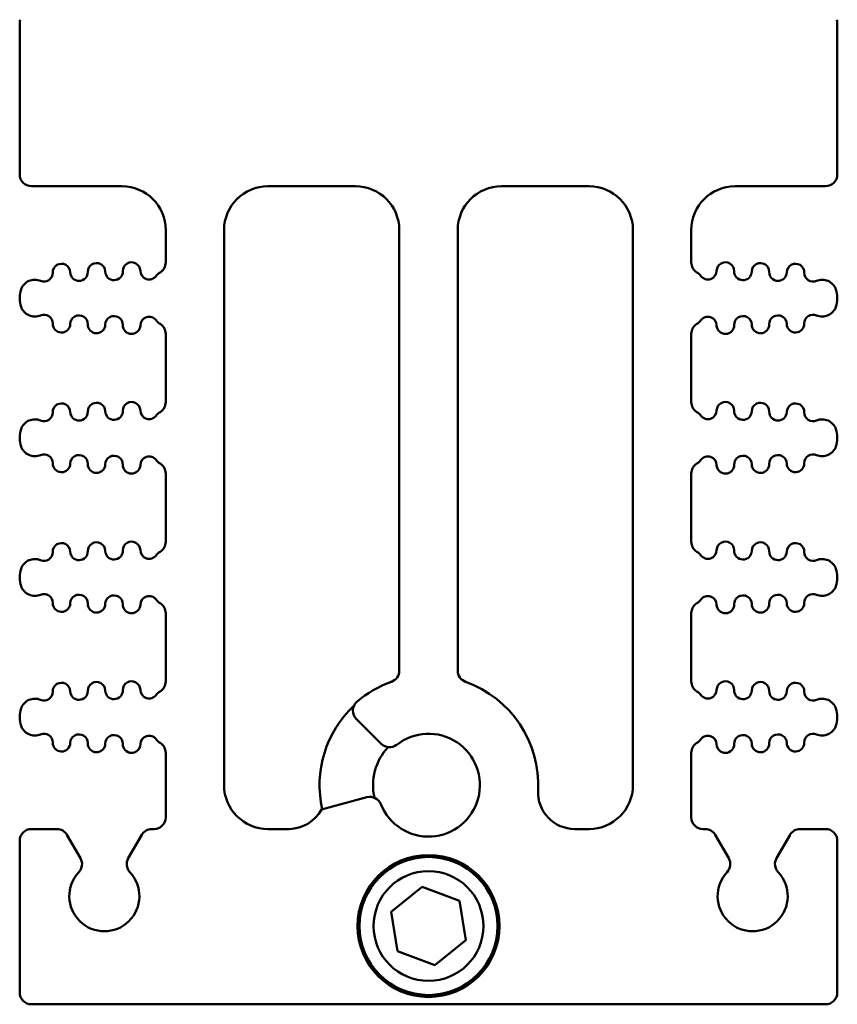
# Model space of a CAD drawing. Header units: inches. Extents: x 2.1 to 23.1, y 1.2 to 17.8.
# Tile 1 of 14: x 9.9 to 11.3, y 1.2 to 2.9. Entities that reach past the tile are written whole.
import ezdxf

# ---------------------------------------------------------------- set-up
doc = ezdxf.new("R2010")
doc.units = ezdxf.units.IN
doc.header["$LTSCALE"] = 0.8
doc.header["$MEASUREMENT"] = 0
doc.layers.add('Visible (ANSI)', color=7, linetype='Continuous', lineweight=50)

msp = doc.modelspace()

# ---------------------------------------------------------------- linework, layer by layer
at = {"layer": 'Visible (ANSI)'}
for p, q in [((9.8574, 2.8871), (9.8574, 2.6271)), ((11.2574, 2.8871), (11.2574, 2.6271)), ((9.8774, 2.6071), (10.0324, 2.6071)), ((10.2824, 2.6071), (10.4324, 2.6071)), ((10.6824, 2.6071), (10.8324, 2.6071)), ((11.0824, 2.6071), (11.2374, 2.6071)), ((10.1074, 2.5321), (10.1074, 2.4767)), ((10.2074, 1.5821), (10.2074, 2.5321)), ((10.5074, 2.5321), (10.5074, 1.778)), ((10.6074, 1.778), (10.6074, 2.5321)), ((10.9074, 2.5321), (10.9074, 1.5821)), ((11.0074, 2.4767), (11.0074, 2.5321)), ((9.8574, 2.4164), (9.8574, 2.4148)), ((11.2574, 2.4164), (11.2574, 2.4148)), ((10.1074, 2.3545), (10.1074, 2.2377)), ((11.0074, 2.2377), (11.0074, 2.3545)), ((9.8574, 2.1774), (9.8574, 2.1758)), ((11.2574, 2.1774), (11.2574, 2.1758)), ((10.1074, 2.1155), (10.1074, 1.9987)), ((11.0074, 1.9987), (11.0074, 2.1155)), ((9.8574, 1.9384), (9.8574, 1.9368)), ((11.2574, 1.9384), (11.2574, 1.9368)), ((10.1074, 1.8765), (10.1074, 1.7597)), ((11.0074, 1.7597), (11.0074, 1.8765)), ((9.8574, 1.6994), (9.8574, 1.6978)), ((10.4338, 1.6954), (10.4764, 1.6528)), ((11.2574, 1.6994), (11.2574, 1.6978)), ((10.1074, 1.6375), (10.1074, 1.5271)), ((11.0074, 1.5271), (11.0074, 1.6375)), ((10.4519, 1.5614), (10.3741, 1.5406)), ((9.9211, 1.5071), (9.8774, 1.5071)), ((10.0874, 1.5071), (10.0837, 1.5071)), ((10.3187, 1.5071), (10.2824, 1.5071)), ((10.8324, 1.5071), (10.8076, 1.5071)), ((11.0311, 1.5071), (11.0274, 1.5071)), ((11.2374, 1.5071), (11.1937, 1.5071)), ((9.8574, 1.4871), (9.8574, 1.2271)), ((9.9615, 1.457), (9.9384, 1.4971)), ((10.0664, 1.4971), (10.0433, 1.457)), ((11.0715, 1.457), (11.0484, 1.4971)), ((11.1764, 1.4971), (11.1533, 1.457)), ((11.2574, 1.4871), (11.2574, 1.2271)), ((10.4937, 1.3654), (10.5466, 1.4084)), ((10.5466, 1.4084), (10.6103, 1.3841)), ((10.6103, 1.3841), (10.6211, 1.3168)), ((10.5045, 1.2981), (10.4937, 1.3654)), ((10.6211, 1.3168), (10.5682, 1.2738)), ((10.5682, 1.2738), (10.5045, 1.2981)), ((9.8774, 1.2071), (11.2374, 1.2071))]:
    msp.add_line(p, q, dxfattribs=at)
for radius in [0.1215, 0.1181, 0.094]:
    msp.add_circle((10.5574, 1.3411), radius, dxfattribs=at)
for centre, radius, start, end in [((9.8774, 2.8871), 0.02, 165.5225, 180), ((11.2374, 2.8871), 0.02, 0, 14.4775), ((9.8774, 2.6271), 0.02, 180, 270), ((11.2374, 2.6271), 0.02, 270, 0), ((10.0324, 2.5321), 0.075, 0, 90), ((10.2824, 2.5321), 0.075, 90, 180), ((10.4324, 2.5321), 0.075, 0, 90), ((10.6824, 2.5321), 0.075, 90, 180), ((10.8324, 2.5321), 0.075, 0, 90), ((11.0824, 2.5321), 0.075, 90, 180), ((9.929, 2.4595), 0.015, 1.1458, 181.1458), ((9.959, 2.4601), 0.015, 181.1458, 1.1458), ((9.989, 2.4607), 0.015, 1.1458, 181.1458), ((10.019, 2.4613), 0.015, 181.1458, 1.1458), ((10.049, 2.4619), 0.015, 1.1458, 181.1458), ((10.079, 2.4625), 0.015, 181.1458, 322.7888), ((10.0874, 2.4767), 0.02, 301.4376, 0), ((11.0274, 2.4767), 0.02, 180, 238.5624), ((11.0358, 2.4625), 0.015, 217.2112, 358.8542), ((11.0658, 2.4619), 0.015, 358.8542, 178.8542), ((11.0958, 2.4613), 0.015, 178.8542, 358.8542), ((11.1258, 2.4607), 0.015, 358.8542, 178.8542), ((11.1558, 2.4601), 0.015, 178.8542, 358.8542), ((11.1858, 2.4595), 0.015, 358.8542, 178.8542), ((9.8834, 2.4221), 0.025, 66.8961, 160.9922), ((9.8991, 2.4589), 0.015, 246.8961, 1.1458), ((10.1109, 2.4383), 0.025, 121.4376, 142.7888), ((11.0039, 2.4383), 0.025, 37.2112, 58.5624), ((11.2158, 2.4589), 0.015, 178.8542, 293.1039), ((11.2314, 2.4221), 0.025, 19.0078, 113.1039), ((9.8999, 2.4164), 0.0425, 160.9922, 180), ((11.2149, 2.4164), 0.0425, 0, 19.0078), ((9.8999, 2.4148), 0.0425, 180, 199.0078), ((11.2149, 2.4148), 0.0425, 340.9922, 0), ((9.8834, 2.4091), 0.025, 199.0078, 293.1039), ((11.2314, 2.4091), 0.025, 246.8961, 340.9922), ((9.8991, 2.3723), 0.015, 358.8542, 113.1039), ((9.959, 2.3711), 0.015, 358.8542, 178.8542), ((10.019, 2.3699), 0.015, 358.8542, 178.8542), ((10.079, 2.3687), 0.015, 37.2112, 178.8542), ((10.1109, 2.3929), 0.025, 217.2112, 238.5624), ((11.0039, 2.3929), 0.025, 301.4376, 322.7888), ((11.0358, 2.3687), 0.015, 1.1458, 142.7888), ((11.0958, 2.3699), 0.015, 1.1458, 181.1458), ((11.1558, 2.3711), 0.015, 1.1458, 181.1458), ((11.2158, 2.3723), 0.015, 66.8961, 181.1458), ((9.929, 2.3717), 0.015, 178.8542, 358.8542), ((9.989, 2.3705), 0.015, 178.8542, 358.8542), ((10.049, 2.3693), 0.015, 178.8542, 358.8542), ((10.0874, 2.3545), 0.02, 0, 58.5624), ((11.0274, 2.3545), 0.02, 121.4376, 180), ((11.0658, 2.3693), 0.015, 181.1458, 1.1458), ((11.1258, 2.3705), 0.015, 181.1458, 1.1458), ((11.1858, 2.3717), 0.015, 181.1458, 1.1458), ((9.929, 2.2205), 0.015, 1.1458, 181.1458), ((9.989, 2.2217), 0.015, 1.1458, 181.1458), ((10.049, 2.2229), 0.015, 1.1458, 181.1458), ((10.0874, 2.2377), 0.02, 301.4376, 0), ((11.0274, 2.2377), 0.02, 180, 238.5624), ((11.0658, 2.2229), 0.015, 358.8542, 178.8542), ((11.1258, 2.2217), 0.015, 358.8542, 178.8542), ((11.1858, 2.2205), 0.015, 358.8542, 178.8542), ((9.8834, 2.1831), 0.025, 66.8961, 160.9922), ((9.8991, 2.2199), 0.015, 246.8961, 1.1458), ((9.959, 2.2211), 0.015, 181.1458, 1.1458), ((10.019, 2.2223), 0.015, 181.1458, 1.1458), ((10.079, 2.2235), 0.015, 181.1458, 322.7888), ((10.1109, 2.1993), 0.025, 121.4376, 142.7888), ((11.0039, 2.1993), 0.025, 37.2112, 58.5624), ((11.0358, 2.2235), 0.015, 217.2112, 358.8542), ((11.0958, 2.2223), 0.015, 178.8542, 358.8542), ((11.1558, 2.2211), 0.015, 178.8542, 358.8542), ((11.2158, 2.2199), 0.015, 178.8542, 293.1039), ((11.2314, 2.1831), 0.025, 19.0078, 113.1039), ((9.8999, 2.1774), 0.0425, 160.9922, 180), ((11.2149, 2.1774), 0.0425, 0, 19.0078), ((9.8999, 2.1758), 0.0425, 180, 199.0078), ((11.2149, 2.1758), 0.0425, 340.9922, 0), ((9.8834, 2.1701), 0.025, 199.0078, 293.1039), ((11.2314, 2.1701), 0.025, 246.8961, 340.9922), ((9.8991, 2.1333), 0.015, 358.8542, 113.1039), ((9.959, 2.1321), 0.015, 358.8542, 178.8542), ((10.019, 2.1309), 0.015, 358.8542, 178.8542), ((10.079, 2.1297), 0.015, 37.2112, 178.8542), ((11.0358, 2.1297), 0.015, 1.1458, 142.7888), ((11.0958, 2.1309), 0.015, 1.1458, 181.1458), ((11.1558, 2.1321), 0.015, 1.1458, 181.1458), ((11.2158, 2.1333), 0.015, 66.8961, 181.1458), ((9.929, 2.1327), 0.015, 178.8542, 358.8542), ((9.989, 2.1315), 0.015, 178.8542, 358.8542), ((10.049, 2.1303), 0.015, 178.8542, 358.8542), ((10.1109, 2.1539), 0.025, 217.2112, 238.5624), ((10.0874, 2.1155), 0.02, 0, 58.5624), ((11.0274, 2.1155), 0.02, 121.4376, 180), ((11.0039, 2.1539), 0.025, 301.4376, 322.7888), ((11.0658, 2.1303), 0.015, 181.1458, 1.1458), ((11.1258, 2.1315), 0.015, 181.1458, 1.1458), ((11.1858, 2.1327), 0.015, 181.1458, 1.1458), ((9.929, 1.9815), 0.015, 1.1458, 181.1458), ((9.989, 1.9827), 0.015, 1.1458, 181.1458), ((10.049, 1.9839), 0.015, 1.1458, 181.1458), ((10.0874, 1.9987), 0.02, 301.4376, 0), ((11.0274, 1.9987), 0.02, 180, 238.5624), ((11.0658, 1.9839), 0.015, 358.8542, 178.8542), ((11.1258, 1.9827), 0.015, 358.8542, 178.8542), ((11.1858, 1.9815), 0.015, 358.8542, 178.8542), ((9.8991, 1.9809), 0.015, 246.8961, 1.1458), ((9.959, 1.9821), 0.015, 181.1458, 1.1458), ((10.019, 1.9833), 0.015, 181.1458, 1.1458), ((10.079, 1.9845), 0.015, 181.1458, 322.7888), ((10.1109, 1.9603), 0.025, 121.4376, 142.7888), ((11.0039, 1.9603), 0.025, 37.2112, 58.5624), ((11.0358, 1.9845), 0.015, 217.2112, 358.8542), ((11.0958, 1.9833), 0.015, 178.8542, 358.8542), ((11.1558, 1.9821), 0.015, 178.8542, 358.8542), ((11.2158, 1.9809), 0.015, 178.8542, 293.1039), ((9.8834, 1.9441), 0.025, 66.8961, 160.9922), ((11.2314, 1.9441), 0.025, 19.0078, 113.1039), ((9.8999, 1.9384), 0.0425, 160.9922, 180), ((11.2149, 1.9384), 0.0425, 0, 19.0078), ((9.8999, 1.9368), 0.0425, 180, 199.0078), ((9.8834, 1.9311), 0.025, 199.0078, 293.1039), ((11.2314, 1.9311), 0.025, 246.8961, 340.9922), ((11.2149, 1.9368), 0.0425, 340.9922, 0), ((9.8991, 1.8943), 0.015, 358.8542, 113.1039), ((9.959, 1.8931), 0.015, 358.8542, 178.8542), ((10.019, 1.8919), 0.015, 358.8542, 178.8542), ((10.079, 1.8907), 0.015, 37.2112, 178.8542), ((11.0358, 1.8907), 0.015, 1.1458, 142.7888), ((11.0958, 1.8919), 0.015, 1.1458, 181.1458), ((11.1558, 1.8931), 0.015, 1.1458, 181.1458), ((11.2158, 1.8943), 0.015, 66.8961, 181.1458), ((9.929, 1.8937), 0.015, 178.8542, 358.8542), ((9.989, 1.8925), 0.015, 178.8542, 358.8542), ((10.049, 1.8913), 0.015, 178.8542, 358.8542), ((10.1109, 1.9149), 0.025, 217.2112, 238.5624), ((10.0874, 1.8765), 0.02, 0, 58.5624), ((11.0274, 1.8765), 0.02, 121.4376, 180), ((11.0039, 1.9149), 0.025, 301.4376, 322.7888), ((11.0658, 1.8913), 0.015, 181.1458, 1.1458), ((11.1258, 1.8925), 0.015, 181.1458, 1.1458), ((11.1858, 1.8937), 0.015, 181.1458, 1.1458), ((10.4874, 1.778), 0.02, 289.6661, 0), ((10.6274, 1.778), 0.02, 180, 250.3339), ((9.929, 1.7425), 0.015, 1.1458, 181.1458), ((9.989, 1.7437), 0.015, 1.1458, 181.1458), ((10.049, 1.7449), 0.015, 1.1458, 181.1458), ((10.0874, 1.7597), 0.02, 301.4376, 0), ((10.5574, 1.5821), 0.188, 109.6661, 130.6745), ((10.5574, 1.5821), 0.188, 357.1397, 70.3339), ((11.0274, 1.7597), 0.02, 180, 238.5624), ((11.0658, 1.7449), 0.015, 358.8542, 178.8542), ((11.1258, 1.7437), 0.015, 358.8542, 178.8542), ((11.1858, 1.7425), 0.015, 358.8542, 178.8542), ((9.8991, 1.7419), 0.015, 246.8961, 1.1458), ((9.959, 1.7431), 0.015, 181.1458, 1.1458), ((10.019, 1.7443), 0.015, 181.1458, 1.1458), ((10.079, 1.7455), 0.015, 181.1458, 322.7888), ((10.1109, 1.7213), 0.025, 121.4376, 142.7888), ((11.0039, 1.7213), 0.025, 37.2112, 58.5624), ((11.0358, 1.7455), 0.015, 217.2112, 358.8542), ((11.0958, 1.7443), 0.015, 178.8542, 358.8542), ((11.1558, 1.7431), 0.015, 178.8542, 358.8542), ((11.2158, 1.7419), 0.015, 178.8542, 293.1039), ((9.8834, 1.7051), 0.025, 66.8961, 160.9922), ((10.4479, 1.7095), 0.02, 130.6745, 225), ((11.2314, 1.7051), 0.025, 19.0078, 113.1039), ((9.8999, 1.6994), 0.0425, 160.9922, 180), ((10.5574, 1.5821), 0.1865, 133.1345, 192.7478), ((11.2149, 1.6994), 0.0425, 0, 19.0078), ((9.8999, 1.6978), 0.0425, 180, 199.0078), ((11.2149, 1.6978), 0.0425, 340.9922, 0), ((9.8834, 1.6921), 0.025, 199.0078, 293.1039), ((9.8991, 1.6553), 0.015, 358.8542, 113.1039), ((9.959, 1.6541), 0.015, 358.8542, 178.8542), ((10.5574, 1.5821), 0.088, 201.7377, 128.2623), ((11.1558, 1.6541), 0.015, 1.1458, 181.1458), ((11.2158, 1.6553), 0.015, 66.8961, 181.1458), ((11.2314, 1.6921), 0.025, 246.8961, 340.9922), ((9.929, 1.6547), 0.015, 178.8542, 358.8542), ((9.989, 1.6535), 0.015, 178.8542, 358.8542), ((10.019, 1.6529), 0.015, 358.8542, 178.8542), ((10.049, 1.6523), 0.015, 178.8542, 358.8542), ((10.079, 1.6517), 0.015, 37.2112, 178.8542), ((10.1109, 1.6759), 0.025, 217.2112, 238.5624), ((10.0874, 1.6375), 0.02, 0, 58.5624), ((10.4905, 1.6669), 0.02, 225, 308.2623), ((11.0274, 1.6375), 0.02, 121.4376, 180), ((11.0039, 1.6759), 0.025, 301.4376, 322.7888), ((11.0358, 1.6517), 0.015, 1.1458, 142.7888), ((11.0658, 1.6523), 0.015, 181.1458, 1.1458), ((11.0958, 1.6529), 0.015, 1.1458, 181.1458), ((11.1258, 1.6535), 0.015, 181.1458, 1.1458), ((11.1858, 1.6547), 0.015, 181.1458, 1.1458), ((10.5574, 1.5821), 0.095, 136.8676, 193.1324), ((10.2824, 1.5821), 0.075, 180, 270), ((10.8076, 1.5696), 0.0625, 177.1397, 270), ((10.8324, 1.5821), 0.075, 270, 0), ((10.4571, 1.5421), 0.02, 21.7377, 105), ((10.3187, 1.5696), 0.0625, 270, 332.3113), ((10.0874, 1.5271), 0.02, 270, 0), ((11.0274, 1.5271), 0.02, 180, 270), ((9.8774, 1.4871), 0.02, 90, 180), ((9.9211, 1.4871), 0.02, 30, 90), ((10.0837, 1.4871), 0.02, 90, 150), ((11.0311, 1.4871), 0.02, 30, 90), ((11.1937, 1.4871), 0.02, 90, 150), ((11.2374, 1.4871), 0.02, 0, 90), ((9.9442, 1.447), 0.02, 316.6545, 30), ((10.0606, 1.447), 0.02, 150, 223.3455), ((11.0542, 1.447), 0.02, 316.6545, 30), ((11.1706, 1.447), 0.02, 150, 223.3455), ((10.0024, 1.3921), 0.06, 136.6545, 43.3455), ((11.1124, 1.3921), 0.06, 136.6545, 43.3455), ((9.8774, 1.2271), 0.02, 180, 270), ((11.2374, 1.2271), 0.02, 270, 0)]:
    msp.add_arc(centre, radius, start, end, dxfattribs=at)

doc.saveas('drawing.dxf')
